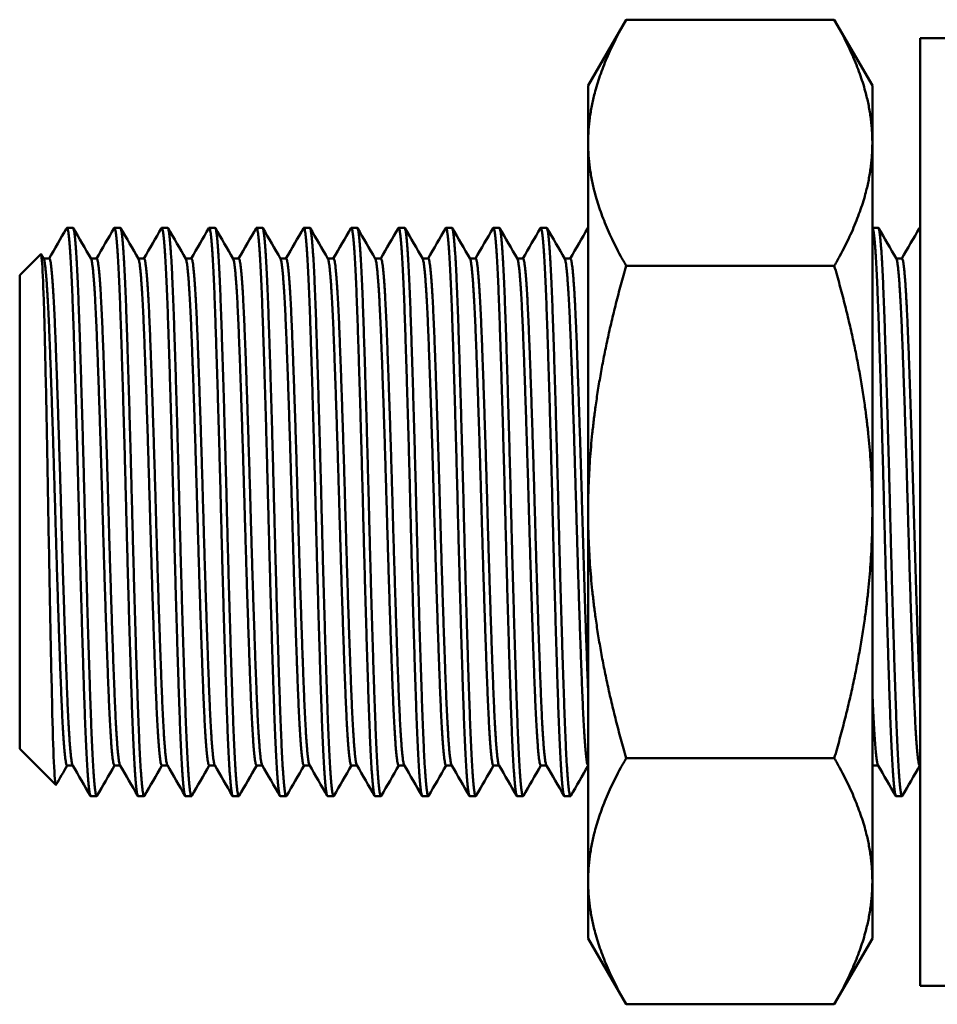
# Model space of a CAD drawing. Header units: inches. Extents: x 0 to 136, y 2 to 86.
# Tile 21 of 27: x 90.96 to 92.18, y 35.98 to 37.28. Entities that reach past the tile are written whole.
import ezdxf

# ---------------------------------------------------------------- set-up
doc = ezdxf.new("R2010")
doc.units = ezdxf.units.IN
doc.header["$LTSCALE"] = 4
doc.header["$MEASUREMENT"] = 0
doc.layers.add('Visible (ANSI)', color=7, linetype='Continuous', lineweight=50)

msp = doc.modelspace()

# ---------------------------------------------------------------- linework, layer by layer
at = {"layer": 'Visible (ANSI)'}
for p, q in [((91.7148, 37.1939), (91.765, 37.2809)), ((91.765, 37.2809), (92.0396, 37.2809)), ((92.0898, 37.1939), (92.0396, 37.2809)), ((92.1528, 36.0064), (92.1528, 37.2564)), ((92.1528, 37.2564), (92.2028, 37.2564)), ((91.7148, 37.1185), (91.7148, 37.1939)), ((92.0898, 37.1185), (92.0898, 37.1939)), ((91.7148, 37.1185), (91.7148, 36.6314)), ((92.0898, 36.6314), (92.0898, 37.1185)), ((91.0351, 37.0064), (91.0273, 37.0064)), ((91.0976, 37.0064), (91.0898, 37.0064)), ((91.1601, 37.0064), (91.1523, 37.0064)), ((91.2226, 37.0064), (91.2148, 37.0064)), ((91.2851, 37.0064), (91.2773, 37.0064)), ((91.3476, 37.0064), (91.3398, 37.0064)), ((91.4101, 37.0064), (91.4023, 37.0064)), ((91.4726, 37.0064), (91.4648, 37.0064)), ((91.5351, 37.0064), (91.5273, 37.0064)), ((91.5976, 37.0064), (91.5898, 37.0064)), ((91.6601, 37.0064), (91.6523, 37.0064)), ((92.0976, 37.0064), (92.0898, 37.0064)), ((92.1528, 37.0064), (92.1523, 37.0064)), ((90.9648, 36.9439), (90.9926, 36.9717)), ((90.9929, 36.9716), (90.9965, 36.9654)), ((90.9963, 36.9658), (91.0039, 36.9658)), ((91.0588, 36.9658), (91.0664, 36.9658)), ((91.1213, 36.9658), (91.1289, 36.9658)), ((91.1838, 36.9658), (91.1914, 36.9658)), ((91.2463, 36.9658), (91.2539, 36.9658)), ((91.3088, 36.9658), (91.3164, 36.9658)), ((91.3713, 36.9658), (91.3789, 36.9658)), ((91.4338, 36.9658), (91.4414, 36.9658)), ((91.4963, 36.9658), (91.5039, 36.9658)), ((91.5588, 36.9658), (91.5664, 36.9658)), ((91.6213, 36.9658), (91.6289, 36.9658)), ((91.6838, 36.9658), (91.6914, 36.9658)), ((92.1213, 36.9658), (92.1289, 36.9658)), ((91.765, 36.9562), (92.0396, 36.9562)), ((90.9648, 36.3189), (90.9648, 36.9439)), ((91.7148, 36.1443), (91.7148, 36.6314)), ((92.0898, 36.1443), (92.0898, 36.6314)), ((90.9648, 36.3189), (91.0124, 36.2713)), ((91.0273, 36.297), (91.0349, 36.297)), ((91.0898, 36.297), (91.0974, 36.297)), ((91.1523, 36.297), (91.1599, 36.297)), ((91.2148, 36.297), (91.2224, 36.297)), ((91.2773, 36.297), (91.2849, 36.297)), ((91.3398, 36.297), (91.3474, 36.297)), ((91.4023, 36.297), (91.4099, 36.297)), ((91.4648, 36.297), (91.4724, 36.297)), ((91.5273, 36.297), (91.5349, 36.297)), ((91.5898, 36.297), (91.5974, 36.297)), ((91.6523, 36.297), (91.6599, 36.297)), ((91.765, 36.3066), (92.0396, 36.3066)), ((92.09, 36.297), (92.0898, 36.2966)), ((92.0898, 36.297), (92.0974, 36.297)), ((92.1523, 36.297), (92.1528, 36.297)), ((91.0664, 36.2564), (91.0586, 36.2564)), ((91.1289, 36.2564), (91.1211, 36.2564)), ((91.1914, 36.2564), (91.1836, 36.2564)), ((91.2539, 36.2564), (91.2461, 36.2564)), ((91.3164, 36.2564), (91.3086, 36.2564)), ((91.3789, 36.2564), (91.3711, 36.2564)), ((91.4414, 36.2564), (91.4336, 36.2564)), ((91.5039, 36.2564), (91.4961, 36.2564)), ((91.5664, 36.2564), (91.5586, 36.2564)), ((91.6289, 36.2564), (91.6211, 36.2564)), ((91.6914, 36.2564), (91.6836, 36.2564)), ((92.1289, 36.2564), (92.1211, 36.2564)), ((91.7148, 36.0689), (91.7148, 36.1443)), ((92.0898, 36.0689), (92.0898, 36.1443)), ((91.7148, 36.0689), (91.765, 35.9819)), ((92.0898, 36.0689), (92.0396, 35.9819)), ((92.1528, 36.0064), (92.2028, 36.0064)), ((91.765, 35.9819), (92.0396, 35.9819))]:
    msp.add_line(p, q, dxfattribs=at)
for points, weights in [([(91.7148, 37.1185), (91.7148, 37.1939), (91.765, 37.2809)], [1.63796447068, 1.63796447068, 1.52036391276]), ([(92.0898, 37.1185), (92.0898, 37.1939), (92.0396, 37.2809)], [1.63796447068, 1.63796447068, 1.52036391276]), ([(91.765, 36.9562), (91.7148, 37.0432), (91.7148, 37.1185)], [1.52036391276, 1.63796447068, 1.63796447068]), ([(92.0396, 36.9562), (92.0898, 37.0432), (92.0898, 37.1185)], [1.52036391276, 1.63796447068, 1.63796447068]), ([(91.7144, 37.006), (91.7146, 37.0064), (91.7148, 37.0064)], [0.991733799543, 0.995614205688, 1]), ([(91.7148, 36.6314), (91.7148, 36.7821), (91.765, 36.9562)], [1.63796447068, 1.63796447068, 1.52036391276]), ([(92.0898, 36.6314), (92.0898, 36.7821), (92.0396, 36.9562)], [1.63796447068, 1.63796447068, 1.52036391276]), ([(91.765, 36.3066), (91.7148, 36.4807), (91.7148, 36.6314)], [1.52036391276, 1.63796447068, 1.63796447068]), ([(92.0396, 36.3066), (92.0898, 36.4807), (92.0898, 36.6314)], [1.52036391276, 1.63796447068, 1.63796447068]), ([(92.0898, 36.3949), (92.0934, 36.3038), (92.0971, 36.2974)], [1, 0.928804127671, 0.990788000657]), ([(91.765, 36.3066), (91.7148, 36.2196), (91.7148, 36.1443)], [1.52036391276, 1.63796447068, 1.63796447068]), ([(92.0898, 36.1443), (92.0898, 36.2196), (92.0396, 36.3066)], [1.63796447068, 1.63796447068, 1.52036391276]), ([(91.7148, 36.1443), (91.7148, 36.0689), (91.765, 35.9819)], [1.63796447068, 1.63796447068, 1.52036391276]), ([(92.0396, 35.9819), (92.0898, 36.0689), (92.0898, 36.1443)], [1.52036391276, 1.63796447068, 1.63796447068])]:
    msp.add_rational_spline(points, weights, degree=2, dxfattribs=at)
for points in [[(91.0036, 36.9658), (91.0112, 36.9789), (91.0187, 36.992), (91.0263, 37.005)], [(91.0263, 37.005), (91.0267, 37.0057), (91.027, 37.0061), (91.0273, 37.0064)], [(91.0355, 37.006), (91.0434, 36.9925), (91.0512, 36.9789), (91.059, 36.9654)], [(91.0661, 36.9658), (91.0739, 36.9792), (91.0816, 36.9926), (91.0894, 37.006)], [(91.098, 37.006), (91.1059, 36.9925), (91.1137, 36.9789), (91.1215, 36.9654)], [(91.1286, 36.9658), (91.1364, 36.9792), (91.1441, 36.9926), (91.1519, 37.006)], [(91.1605, 37.006), (91.1684, 36.9925), (91.1762, 36.9789), (91.184, 36.9654)], [(91.1911, 36.9658), (91.1989, 36.9792), (91.2066, 36.9926), (91.2144, 37.006)], [(91.223, 37.006), (91.2309, 36.9925), (91.2387, 36.9789), (91.2465, 36.9654)], [(91.2536, 36.9658), (91.2614, 36.9792), (91.2691, 36.9926), (91.2769, 37.006)], [(91.2855, 37.006), (91.2934, 36.9925), (91.3012, 36.9789), (91.309, 36.9654)], [(91.3161, 36.9658), (91.3239, 36.9792), (91.3316, 36.9926), (91.3394, 37.006)], [(91.348, 37.006), (91.3559, 36.9925), (91.3637, 36.9789), (91.3715, 36.9654)], [(91.3786, 36.9658), (91.3864, 36.9792), (91.3941, 36.9926), (91.4019, 37.006)], [(91.4105, 37.006), (91.4184, 36.9925), (91.4262, 36.9789), (91.434, 36.9654)], [(91.4411, 36.9658), (91.4489, 36.9792), (91.4566, 36.9926), (91.4644, 37.006)], [(91.473, 37.006), (91.4809, 36.9925), (91.4887, 36.9789), (91.4965, 36.9654)], [(91.5036, 36.9658), (91.5114, 36.9792), (91.5191, 36.9926), (91.5269, 37.006)], [(91.5355, 37.006), (91.5434, 36.9925), (91.5512, 36.9789), (91.559, 36.9654)], [(91.5661, 36.9658), (91.5739, 36.9792), (91.5816, 36.9926), (91.5894, 37.006)], [(91.598, 37.006), (91.6059, 36.9925), (91.6137, 36.9789), (91.6215, 36.9654)], [(91.6286, 36.9658), (91.6364, 36.9792), (91.6441, 36.9926), (91.6519, 37.006)], [(91.6605, 37.006), (91.6684, 36.9925), (91.6762, 36.9789), (91.684, 36.9654)], [(91.6911, 36.9658), (91.6989, 36.9792), (91.7066, 36.9926), (91.7144, 37.006)], [(92.098, 37.006), (92.1059, 36.9925), (92.1137, 36.9789), (92.1215, 36.9654)], [(92.1286, 36.9658), (92.1364, 36.9792), (92.1441, 36.9926), (92.1519, 37.006)], [(91.0275, 36.297), (91.0226, 36.2884), (91.0177, 36.2799), (91.0127, 36.2714)], [(91.0581, 36.2568), (91.0503, 36.2703), (91.0425, 36.2839), (91.0346, 36.2974)], [(91.09, 36.297), (91.0823, 36.2836), (91.0745, 36.2702), (91.0668, 36.2568)], [(91.1206, 36.2568), (91.1128, 36.2703), (91.105, 36.2839), (91.0971, 36.2974)], [(91.1525, 36.297), (91.1448, 36.2836), (91.137, 36.2702), (91.1293, 36.2568)], [(91.1831, 36.2568), (91.1753, 36.2703), (91.1675, 36.2839), (91.1596, 36.2974)], [(91.215, 36.297), (91.2073, 36.2836), (91.1995, 36.2702), (91.1918, 36.2568)], [(91.2456, 36.2568), (91.2378, 36.2703), (91.23, 36.2839), (91.2221, 36.2974)], [(91.2775, 36.297), (91.2698, 36.2836), (91.262, 36.2702), (91.2543, 36.2568)], [(91.3081, 36.2568), (91.3003, 36.2703), (91.2925, 36.2839), (91.2846, 36.2974)], [(91.34, 36.297), (91.3323, 36.2836), (91.3245, 36.2702), (91.3168, 36.2568)], [(91.3706, 36.2568), (91.3628, 36.2703), (91.355, 36.2839), (91.3471, 36.2974)], [(91.4025, 36.297), (91.3948, 36.2836), (91.387, 36.2702), (91.3793, 36.2568)], [(91.4331, 36.2568), (91.4253, 36.2703), (91.4175, 36.2839), (91.4096, 36.2974)], [(91.465, 36.297), (91.4573, 36.2836), (91.4495, 36.2702), (91.4418, 36.2568)], [(91.4956, 36.2568), (91.4878, 36.2703), (91.48, 36.2839), (91.4721, 36.2974)], [(91.5275, 36.297), (91.5198, 36.2836), (91.512, 36.2702), (91.5043, 36.2568)], [(91.5581, 36.2568), (91.5503, 36.2703), (91.5425, 36.2839), (91.5346, 36.2974)], [(91.59, 36.297), (91.5823, 36.2836), (91.5745, 36.2702), (91.5668, 36.2568)], [(91.6206, 36.2568), (91.6128, 36.2703), (91.605, 36.2839), (91.5971, 36.2974)], [(91.6525, 36.297), (91.6448, 36.2836), (91.637, 36.2702), (91.6293, 36.2568)], [(91.6831, 36.2568), (91.6753, 36.2703), (91.6675, 36.2839), (91.6596, 36.2974)], [(91.7148, 36.2966), (91.7071, 36.2833), (91.6995, 36.27), (91.6918, 36.2568)], [(92.1206, 36.2568), (92.1128, 36.2703), (92.105, 36.2839), (92.0971, 36.2974)], [(92.1525, 36.297), (92.1448, 36.2836), (92.137, 36.2702), (92.1293, 36.2568)]]:
    msp.add_open_spline(points, degree=3, dxfattribs=at)
for points, weights, knots in [([(91.0273, 37.0064), (91.0312, 37.0064), (91.0351, 36.8966), (91.039, 36.7867), (91.0429, 36.6314), (91.0468, 36.4761), (91.0507, 36.3662), (91.0546, 36.2564), (91.0586, 36.2564)], [1, 0.923879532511, 1, 0.923879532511, 1, 0.923879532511, 1, 0.923879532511, 1], [0.04, 0.04, 0.04, 0.045, 0.045, 0.05, 0.05, 0.055, 0.055, 0.06, 0.06, 0.06]), ([(91.0351, 37.0064), (91.039, 37.0064), (91.0429, 36.8966), (91.0468, 36.7867), (91.0507, 36.6314), (91.0546, 36.4761), (91.0586, 36.3662), (91.0625, 36.2564), (91.0664, 36.2564), (91.0666, 36.2564), (91.0668, 36.2568)], [1, 0.923879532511, 1, 0.923879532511, 1, 0.923879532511, 1, 0.923879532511, 1, 0.995614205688, 0.991733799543], [0.08, 0.08, 0.08, 0.085, 0.085, 0.09, 0.09, 0.095, 0.095, 0.1, 0.1, 0.10028808, 0.10028808, 0.10028808]), ([(91.0894, 37.006), (91.0896, 37.0064), (91.0898, 37.0064), (91.0937, 37.0064), (91.0976, 36.8966), (91.1015, 36.7867), (91.1054, 36.6314), (91.1093, 36.4761), (91.1132, 36.3662), (91.1171, 36.2564), (91.1211, 36.2564)], [0.991733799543, 0.995614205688, 1, 0.923879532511, 1, 0.923879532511, 1, 0.923879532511, 1, 0.923879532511, 1], [0.07971192, 0.07971192, 0.07971192, 0.08, 0.08, 0.085, 0.085, 0.09, 0.09, 0.095, 0.095, 0.1, 0.1, 0.1]), ([(91.0976, 37.0064), (91.1015, 37.0064), (91.1054, 36.8966), (91.1093, 36.7867), (91.1132, 36.6314), (91.1171, 36.4761), (91.1211, 36.3662), (91.125, 36.2564), (91.1289, 36.2564), (91.1291, 36.2564), (91.1293, 36.2568)], [1, 0.923879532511, 1, 0.923879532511, 1, 0.923879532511, 1, 0.923879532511, 1, 0.995614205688, 0.991733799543], [0.12, 0.12, 0.12, 0.125, 0.125, 0.13, 0.13, 0.135, 0.135, 0.14, 0.14, 0.14028808, 0.14028808, 0.14028808]), ([(91.1519, 37.006), (91.1521, 37.0064), (91.1523, 37.0064), (91.1562, 37.0064), (91.1601, 36.8966), (91.164, 36.7867), (91.1679, 36.6314), (91.1718, 36.4761), (91.1757, 36.3662), (91.1796, 36.2564), (91.1836, 36.2564)], [0.991733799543, 0.995614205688, 1, 0.923879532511, 1, 0.923879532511, 1, 0.923879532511, 1, 0.923879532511, 1], [0.11971192, 0.11971192, 0.11971192, 0.12, 0.12, 0.125, 0.125, 0.13, 0.13, 0.135, 0.135, 0.14, 0.14, 0.14]), ([(91.1601, 37.0064), (91.164, 37.0064), (91.1679, 36.8966), (91.1718, 36.7867), (91.1757, 36.6314), (91.1796, 36.4761), (91.1836, 36.3662), (91.1875, 36.2564), (91.1914, 36.2564), (91.1916, 36.2564), (91.1918, 36.2568)], [1, 0.923879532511, 1, 0.923879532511, 1, 0.923879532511, 1, 0.923879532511, 1, 0.995614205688, 0.991733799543], [0.16, 0.16, 0.16, 0.165, 0.165, 0.17, 0.17, 0.175, 0.175, 0.18, 0.18, 0.18028808, 0.18028808, 0.18028808]), ([(91.2144, 37.006), (91.2146, 37.0064), (91.2148, 37.0064), (91.2187, 37.0064), (91.2226, 36.8966), (91.2265, 36.7867), (91.2304, 36.6314), (91.2343, 36.4761), (91.2382, 36.3662), (91.2421, 36.2564), (91.2461, 36.2564)], [0.991733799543, 0.995614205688, 1, 0.923879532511, 1, 0.923879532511, 1, 0.923879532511, 1, 0.923879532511, 1], [0.15971192, 0.15971192, 0.15971192, 0.16, 0.16, 0.165, 0.165, 0.17, 0.17, 0.175, 0.175, 0.18, 0.18, 0.18]), ([(91.2226, 37.0064), (91.2265, 37.0064), (91.2304, 36.8966), (91.2343, 36.7867), (91.2382, 36.6314), (91.2421, 36.4761), (91.2461, 36.3662), (91.25, 36.2564), (91.2539, 36.2564), (91.2541, 36.2564), (91.2543, 36.2568)], [1, 0.923879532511, 1, 0.923879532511, 1, 0.923879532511, 1, 0.923879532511, 1, 0.995614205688, 0.991733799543], [0.2, 0.2, 0.2, 0.205, 0.205, 0.21, 0.21, 0.215, 0.215, 0.22, 0.22, 0.22028808, 0.22028808, 0.22028808]), ([(91.2769, 37.006), (91.2771, 37.0064), (91.2773, 37.0064), (91.2812, 37.0064), (91.2851, 36.8966), (91.289, 36.7867), (91.2929, 36.6314), (91.2968, 36.4761), (91.3007, 36.3662), (91.3046, 36.2564), (91.3086, 36.2564)], [0.991733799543, 0.995614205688, 1, 0.923879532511, 1, 0.923879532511, 1, 0.923879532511, 1, 0.923879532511, 1], [0.19971192, 0.19971192, 0.19971192, 0.2, 0.2, 0.205, 0.205, 0.21, 0.21, 0.215, 0.215, 0.22, 0.22, 0.22]), ([(91.2851, 37.0064), (91.289, 37.0064), (91.2929, 36.8966), (91.2968, 36.7867), (91.3007, 36.6314), (91.3046, 36.4761), (91.3086, 36.3662), (91.3125, 36.2564), (91.3164, 36.2564), (91.3166, 36.2564), (91.3168, 36.2568)], [1, 0.923879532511, 1, 0.923879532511, 1, 0.923879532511, 1, 0.923879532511, 1, 0.995614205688, 0.991733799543], [0.24, 0.24, 0.24, 0.245, 0.245, 0.25, 0.25, 0.255, 0.255, 0.26, 0.26, 0.26028808, 0.26028808, 0.26028808]), ([(91.3394, 37.006), (91.3396, 37.0064), (91.3398, 37.0064), (91.3437, 37.0064), (91.3476, 36.8966), (91.3515, 36.7867), (91.3554, 36.6314), (91.3593, 36.4761), (91.3632, 36.3662), (91.3671, 36.2564), (91.3711, 36.2564)], [0.991733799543, 0.995614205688, 1, 0.923879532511, 1, 0.923879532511, 1, 0.923879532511, 1, 0.923879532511, 1], [0.23971192, 0.23971192, 0.23971192, 0.24, 0.24, 0.245, 0.245, 0.25, 0.25, 0.255, 0.255, 0.26, 0.26, 0.26]), ([(91.3476, 37.0064), (91.3515, 37.0064), (91.3554, 36.8966), (91.3593, 36.7867), (91.3632, 36.6314), (91.3671, 36.4761), (91.3711, 36.3662), (91.375, 36.2564), (91.3789, 36.2564), (91.3791, 36.2564), (91.3793, 36.2568)], [1, 0.923879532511, 1, 0.923879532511, 1, 0.923879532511, 1, 0.923879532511, 1, 0.995614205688, 0.991733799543], [0.28, 0.28, 0.28, 0.285, 0.285, 0.29, 0.29, 0.295, 0.295, 0.3, 0.3, 0.30028808, 0.30028808, 0.30028808]), ([(91.4019, 37.006), (91.4021, 37.0064), (91.4023, 37.0064), (91.4062, 37.0064), (91.4101, 36.8966), (91.414, 36.7867), (91.4179, 36.6314), (91.4218, 36.4761), (91.4257, 36.3662), (91.4296, 36.2564), (91.4336, 36.2564)], [0.991733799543, 0.995614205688, 1, 0.923879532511, 1, 0.923879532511, 1, 0.923879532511, 1, 0.923879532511, 1], [0.27971192, 0.27971192, 0.27971192, 0.28, 0.28, 0.285, 0.285, 0.29, 0.29, 0.295, 0.295, 0.3, 0.3, 0.3]), ([(91.4101, 37.0064), (91.414, 37.0064), (91.4179, 36.8966), (91.4218, 36.7867), (91.4257, 36.6314), (91.4296, 36.4761), (91.4336, 36.3662), (91.4375, 36.2564), (91.4414, 36.2564), (91.4416, 36.2564), (91.4418, 36.2568)], [1, 0.923879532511, 1, 0.923879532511, 1, 0.923879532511, 1, 0.923879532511, 1, 0.995614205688, 0.991733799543], [0.32, 0.32, 0.32, 0.325, 0.325, 0.33, 0.33, 0.335, 0.335, 0.34, 0.34, 0.34028808, 0.34028808, 0.34028808]), ([(91.4644, 37.006), (91.4646, 37.0064), (91.4648, 37.0064), (91.4687, 37.0064), (91.4726, 36.8966), (91.4765, 36.7867), (91.4804, 36.6314), (91.4843, 36.4761), (91.4882, 36.3662), (91.4921, 36.2564), (91.4961, 36.2564)], [0.991733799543, 0.995614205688, 1, 0.923879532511, 1, 0.923879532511, 1, 0.923879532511, 1, 0.923879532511, 1], [0.31971192, 0.31971192, 0.31971192, 0.32, 0.32, 0.325, 0.325, 0.33, 0.33, 0.335, 0.335, 0.34, 0.34, 0.34]), ([(91.4726, 37.0064), (91.4765, 37.0064), (91.4804, 36.8966), (91.4843, 36.7867), (91.4882, 36.6314), (91.4921, 36.4761), (91.4961, 36.3662), (91.5, 36.2564), (91.5039, 36.2564), (91.5041, 36.2564), (91.5043, 36.2568)], [1, 0.923879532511, 1, 0.923879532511, 1, 0.923879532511, 1, 0.923879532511, 1, 0.995614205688, 0.991733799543], [0.36, 0.36, 0.36, 0.365, 0.365, 0.37, 0.37, 0.375, 0.375, 0.38, 0.38, 0.38028808, 0.38028808, 0.38028808]), ([(91.5269, 37.006), (91.5271, 37.0064), (91.5273, 37.0064), (91.5312, 37.0064), (91.5351, 36.8966), (91.539, 36.7867), (91.5429, 36.6314), (91.5468, 36.4761), (91.5507, 36.3662), (91.5546, 36.2564), (91.5586, 36.2564)], [0.991733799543, 0.995614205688, 1, 0.923879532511, 1, 0.923879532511, 1, 0.923879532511, 1, 0.923879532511, 1], [0.35971192, 0.35971192, 0.35971192, 0.36, 0.36, 0.365, 0.365, 0.37, 0.37, 0.375, 0.375, 0.38, 0.38, 0.38]), ([(91.5351, 37.0064), (91.539, 37.0064), (91.5429, 36.8966), (91.5468, 36.7867), (91.5507, 36.6314), (91.5546, 36.4761), (91.5586, 36.3662), (91.5625, 36.2564), (91.5664, 36.2564), (91.5666, 36.2564), (91.5668, 36.2568)], [1, 0.923879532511, 1, 0.923879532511, 1, 0.923879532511, 1, 0.923879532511, 1, 0.995614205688, 0.991733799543], [0.4, 0.4, 0.4, 0.405, 0.405, 0.41, 0.41, 0.415, 0.415, 0.42, 0.42, 0.42028808, 0.42028808, 0.42028808]), ([(91.5894, 37.006), (91.5896, 37.0064), (91.5898, 37.0064), (91.5937, 37.0064), (91.5976, 36.8966), (91.6015, 36.7867), (91.6054, 36.6314), (91.6093, 36.4761), (91.6132, 36.3662), (91.6171, 36.2564), (91.6211, 36.2564)], [0.991733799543, 0.995614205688, 1, 0.923879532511, 1, 0.923879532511, 1, 0.923879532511, 1, 0.923879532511, 1], [0.39971192, 0.39971192, 0.39971192, 0.4, 0.4, 0.405, 0.405, 0.41, 0.41, 0.415, 0.415, 0.42, 0.42, 0.42]), ([(91.5976, 37.0064), (91.6015, 37.0064), (91.6054, 36.8966), (91.6093, 36.7867), (91.6132, 36.6314), (91.6171, 36.4761), (91.6211, 36.3662), (91.625, 36.2564), (91.6289, 36.2564), (91.6291, 36.2564), (91.6293, 36.2568)], [1, 0.923879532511, 1, 0.923879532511, 1, 0.923879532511, 1, 0.923879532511, 1, 0.995614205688, 0.991733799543], [0.44, 0.44, 0.44, 0.445, 0.445, 0.45, 0.45, 0.455, 0.455, 0.46, 0.46, 0.46028808, 0.46028808, 0.46028808]), ([(91.6519, 37.006), (91.6521, 37.0064), (91.6523, 37.0064), (91.6562, 37.0064), (91.6601, 36.8966), (91.664, 36.7867), (91.6679, 36.6314), (91.6718, 36.4761), (91.6757, 36.3662), (91.6796, 36.2564), (91.6836, 36.2564)], [0.991733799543, 0.995614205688, 1, 0.923879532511, 1, 0.923879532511, 1, 0.923879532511, 1, 0.923879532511, 1], [0.43971192, 0.43971192, 0.43971192, 0.44, 0.44, 0.445, 0.445, 0.45, 0.45, 0.455, 0.455, 0.46, 0.46, 0.46]), ([(91.6601, 37.0064), (91.664, 37.0064), (91.6679, 36.8966), (91.6718, 36.7867), (91.6757, 36.6314), (91.6796, 36.4761), (91.6836, 36.3662), (91.6875, 36.2564), (91.6914, 36.2564), (91.6916, 36.2564), (91.6918, 36.2568)], [1, 0.923879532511, 1, 0.923879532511, 1, 0.923879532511, 1, 0.923879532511, 1, 0.995614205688, 0.991733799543], [0.48, 0.48, 0.48, 0.485, 0.485, 0.49, 0.49, 0.495, 0.495, 0.5, 0.5, 0.50028808, 0.50028808, 0.50028808]), ([(92.0898, 37.0064), (92.0937, 37.0064), (92.0976, 36.8966), (92.1015, 36.7867), (92.1054, 36.6314), (92.1093, 36.4761), (92.1132, 36.3662), (92.1171, 36.2564), (92.1211, 36.2564)], [1, 0.923879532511, 1, 0.923879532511, 1, 0.923879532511, 1, 0.923879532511, 1], [0.72, 0.72, 0.72, 0.725, 0.725, 0.73, 0.73, 0.735, 0.735, 0.74, 0.74, 0.74]), ([(92.0976, 37.0064), (92.1015, 37.0064), (92.1054, 36.8966), (92.1093, 36.7867), (92.1132, 36.6314), (92.1171, 36.4761), (92.1211, 36.3662), (92.125, 36.2564), (92.1289, 36.2564), (92.1291, 36.2564), (92.1293, 36.2568)], [1, 0.923879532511, 1, 0.923879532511, 1, 0.923879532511, 1, 0.923879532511, 1, 0.995614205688, 0.991733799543], [0.76, 0.76, 0.76, 0.765, 0.765, 0.77, 0.77, 0.775, 0.775, 0.78, 0.78, 0.78028808, 0.78028808, 0.78028808]), ([(92.1519, 37.006), (92.1521, 37.0064), (92.1523, 37.0064), (92.1526, 37.0064), (92.1528, 37.0059)], [0.991733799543, 0.995614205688, 1, 0.994807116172, 0.990322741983], [0.7597119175, 0.7597119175, 0.7597119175, 0.76, 0.76, 0.7603410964, 0.7603410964, 0.7603410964]), ([(90.9965, 36.9654), (91.0002, 36.959), (91.0039, 36.8679), (91.0078, 36.7699), (91.0117, 36.6314), (91.0156, 36.4929), (91.0195, 36.3949), (91.0234, 36.297), (91.0273, 36.297)], [0.990788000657, 0.928804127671, 1, 0.923879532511, 1, 0.923879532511, 1, 0.923879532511, 1], [0.04032347, 0.04032347, 0.04032347, 0.045, 0.045, 0.05, 0.05, 0.055, 0.055, 0.06, 0.06, 0.06]), ([(91.0039, 36.9658), (91.0078, 36.9658), (91.0117, 36.8679), (91.0156, 36.7699), (91.0195, 36.6314), (91.0234, 36.4929), (91.0273, 36.3949), (91.0309, 36.3038), (91.0346, 36.2974)], [1, 0.923879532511, 1, 0.923879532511, 1, 0.923879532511, 1, 0.928804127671, 0.990788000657], [0.04, 0.04, 0.04, 0.045, 0.045, 0.05, 0.05, 0.055, 0.055, 0.05967653, 0.05967653, 0.05967653]), ([(91.059, 36.9654), (91.0627, 36.959), (91.0664, 36.8679), (91.0703, 36.7699), (91.0742, 36.6314), (91.0781, 36.4929), (91.082, 36.3949), (91.0859, 36.297), (91.0898, 36.297)], [0.990788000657, 0.928804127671, 1, 0.923879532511, 1, 0.923879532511, 1, 0.923879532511, 1], [0.08032347, 0.08032347, 0.08032347, 0.085, 0.085, 0.09, 0.09, 0.095, 0.095, 0.1, 0.1, 0.1]), ([(91.0664, 36.9658), (91.0703, 36.9658), (91.0742, 36.8679), (91.0781, 36.7699), (91.082, 36.6314), (91.0859, 36.4929), (91.0898, 36.3949), (91.0934, 36.3038), (91.0971, 36.2974)], [1, 0.923879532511, 1, 0.923879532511, 1, 0.923879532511, 1, 0.928804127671, 0.990788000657], [0.08, 0.08, 0.08, 0.085, 0.085, 0.09, 0.09, 0.095, 0.095, 0.09967653, 0.09967653, 0.09967653]), ([(91.1215, 36.9654), (91.1252, 36.959), (91.1289, 36.8679), (91.1328, 36.7699), (91.1367, 36.6314), (91.1406, 36.4929), (91.1445, 36.3949), (91.1484, 36.297), (91.1523, 36.297)], [0.990788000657, 0.928804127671, 1, 0.923879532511, 1, 0.923879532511, 1, 0.923879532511, 1], [0.12032347, 0.12032347, 0.12032347, 0.125, 0.125, 0.13, 0.13, 0.135, 0.135, 0.14, 0.14, 0.14]), ([(91.1289, 36.9658), (91.1328, 36.9658), (91.1367, 36.8679), (91.1406, 36.7699), (91.1445, 36.6314), (91.1484, 36.4929), (91.1523, 36.3949), (91.1559, 36.3038), (91.1596, 36.2974)], [1, 0.923879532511, 1, 0.923879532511, 1, 0.923879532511, 1, 0.928804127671, 0.990788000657], [0.12, 0.12, 0.12, 0.125, 0.125, 0.13, 0.13, 0.135, 0.135, 0.13967653, 0.13967653, 0.13967653]), ([(91.184, 36.9654), (91.1877, 36.959), (91.1914, 36.8679), (91.1953, 36.7699), (91.1992, 36.6314), (91.2031, 36.4929), (91.207, 36.3949), (91.2109, 36.297), (91.2148, 36.297)], [0.990788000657, 0.928804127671, 1, 0.923879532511, 1, 0.923879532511, 1, 0.923879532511, 1], [0.16032347, 0.16032347, 0.16032347, 0.165, 0.165, 0.17, 0.17, 0.175, 0.175, 0.18, 0.18, 0.18]), ([(91.1914, 36.9658), (91.1953, 36.9658), (91.1992, 36.8679), (91.2031, 36.7699), (91.207, 36.6314), (91.2109, 36.4929), (91.2148, 36.3949), (91.2184, 36.3038), (91.2221, 36.2974)], [1, 0.923879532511, 1, 0.923879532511, 1, 0.923879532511, 1, 0.928804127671, 0.990788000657], [0.16, 0.16, 0.16, 0.165, 0.165, 0.17, 0.17, 0.175, 0.175, 0.17967653, 0.17967653, 0.17967653]), ([(91.2465, 36.9654), (91.2502, 36.959), (91.2539, 36.8679), (91.2578, 36.7699), (91.2617, 36.6314), (91.2656, 36.4929), (91.2695, 36.3949), (91.2734, 36.297), (91.2773, 36.297)], [0.990788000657, 0.928804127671, 1, 0.923879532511, 1, 0.923879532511, 1, 0.923879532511, 1], [0.20032347, 0.20032347, 0.20032347, 0.205, 0.205, 0.21, 0.21, 0.215, 0.215, 0.22, 0.22, 0.22]), ([(91.2539, 36.9658), (91.2578, 36.9658), (91.2617, 36.8679), (91.2656, 36.7699), (91.2695, 36.6314), (91.2734, 36.4929), (91.2773, 36.3949), (91.2809, 36.3038), (91.2846, 36.2974)], [1, 0.923879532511, 1, 0.923879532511, 1, 0.923879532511, 1, 0.928804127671, 0.990788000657], [0.2, 0.2, 0.2, 0.205, 0.205, 0.21, 0.21, 0.215, 0.215, 0.21967653, 0.21967653, 0.21967653]), ([(91.309, 36.9654), (91.3127, 36.959), (91.3164, 36.8679), (91.3203, 36.7699), (91.3242, 36.6314), (91.3281, 36.4929), (91.332, 36.3949), (91.3359, 36.297), (91.3398, 36.297)], [0.990788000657, 0.928804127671, 1, 0.923879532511, 1, 0.923879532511, 1, 0.923879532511, 1], [0.24032347, 0.24032347, 0.24032347, 0.245, 0.245, 0.25, 0.25, 0.255, 0.255, 0.26, 0.26, 0.26]), ([(91.3164, 36.9658), (91.3203, 36.9658), (91.3242, 36.8679), (91.3281, 36.7699), (91.332, 36.6314), (91.3359, 36.4929), (91.3398, 36.3949), (91.3434, 36.3038), (91.3471, 36.2974)], [1, 0.923879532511, 1, 0.923879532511, 1, 0.923879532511, 1, 0.928804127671, 0.990788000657], [0.24, 0.24, 0.24, 0.245, 0.245, 0.25, 0.25, 0.255, 0.255, 0.25967653, 0.25967653, 0.25967653]), ([(91.3715, 36.9654), (91.3752, 36.959), (91.3789, 36.8679), (91.3828, 36.7699), (91.3867, 36.6314), (91.3906, 36.4929), (91.3945, 36.3949), (91.3984, 36.297), (91.4023, 36.297)], [0.990788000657, 0.928804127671, 1, 0.923879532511, 1, 0.923879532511, 1, 0.923879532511, 1], [0.28032347, 0.28032347, 0.28032347, 0.285, 0.285, 0.29, 0.29, 0.295, 0.295, 0.3, 0.3, 0.3]), ([(91.3789, 36.9658), (91.3828, 36.9658), (91.3867, 36.8679), (91.3906, 36.7699), (91.3945, 36.6314), (91.3984, 36.4929), (91.4023, 36.3949), (91.4059, 36.3038), (91.4096, 36.2974)], [1, 0.923879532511, 1, 0.923879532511, 1, 0.923879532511, 1, 0.928804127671, 0.990788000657], [0.28, 0.28, 0.28, 0.285, 0.285, 0.29, 0.29, 0.295, 0.295, 0.29967653, 0.29967653, 0.29967653]), ([(91.434, 36.9654), (91.4377, 36.959), (91.4414, 36.8679), (91.4453, 36.7699), (91.4492, 36.6314), (91.4531, 36.4929), (91.457, 36.3949), (91.4609, 36.297), (91.4648, 36.297)], [0.990788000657, 0.928804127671, 1, 0.923879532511, 1, 0.923879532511, 1, 0.923879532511, 1], [0.32032347, 0.32032347, 0.32032347, 0.325, 0.325, 0.33, 0.33, 0.335, 0.335, 0.34, 0.34, 0.34]), ([(91.4414, 36.9658), (91.4453, 36.9658), (91.4492, 36.8679), (91.4531, 36.7699), (91.457, 36.6314), (91.4609, 36.4929), (91.4648, 36.3949), (91.4684, 36.3038), (91.4721, 36.2974)], [1, 0.923879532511, 1, 0.923879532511, 1, 0.923879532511, 1, 0.928804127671, 0.990788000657], [0.32, 0.32, 0.32, 0.325, 0.325, 0.33, 0.33, 0.335, 0.335, 0.33967653, 0.33967653, 0.33967653]), ([(91.4965, 36.9654), (91.5002, 36.959), (91.5039, 36.8679), (91.5078, 36.7699), (91.5117, 36.6314), (91.5156, 36.4929), (91.5195, 36.3949), (91.5234, 36.297), (91.5273, 36.297)], [0.990788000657, 0.928804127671, 1, 0.923879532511, 1, 0.923879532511, 1, 0.923879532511, 1], [0.36032347, 0.36032347, 0.36032347, 0.365, 0.365, 0.37, 0.37, 0.375, 0.375, 0.38, 0.38, 0.38]), ([(91.5039, 36.9658), (91.5078, 36.9658), (91.5117, 36.8679), (91.5156, 36.7699), (91.5195, 36.6314), (91.5234, 36.4929), (91.5273, 36.3949), (91.5309, 36.3038), (91.5346, 36.2974)], [1, 0.923879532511, 1, 0.923879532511, 1, 0.923879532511, 1, 0.928804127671, 0.990788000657], [0.36, 0.36, 0.36, 0.365, 0.365, 0.37, 0.37, 0.375, 0.375, 0.37967653, 0.37967653, 0.37967653]), ([(91.559, 36.9654), (91.5627, 36.959), (91.5664, 36.8679), (91.5703, 36.7699), (91.5742, 36.6314), (91.5781, 36.4929), (91.582, 36.3949), (91.5859, 36.297), (91.5898, 36.297)], [0.990788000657, 0.928804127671, 1, 0.923879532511, 1, 0.923879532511, 1, 0.923879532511, 1], [0.40032347, 0.40032347, 0.40032347, 0.405, 0.405, 0.41, 0.41, 0.415, 0.415, 0.42, 0.42, 0.42]), ([(91.5664, 36.9658), (91.5703, 36.9658), (91.5742, 36.8679), (91.5781, 36.7699), (91.582, 36.6314), (91.5859, 36.4929), (91.5898, 36.3949), (91.5934, 36.3038), (91.5971, 36.2974)], [1, 0.923879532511, 1, 0.923879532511, 1, 0.923879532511, 1, 0.928804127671, 0.990788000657], [0.4, 0.4, 0.4, 0.405, 0.405, 0.41, 0.41, 0.415, 0.415, 0.41967653, 0.41967653, 0.41967653]), ([(91.6215, 36.9654), (91.6252, 36.959), (91.6289, 36.8679), (91.6328, 36.7699), (91.6367, 36.6314), (91.6406, 36.4929), (91.6445, 36.3949), (91.6484, 36.297), (91.6523, 36.297)], [0.990788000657, 0.928804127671, 1, 0.923879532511, 1, 0.923879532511, 1, 0.923879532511, 1], [0.44032347, 0.44032347, 0.44032347, 0.445, 0.445, 0.45, 0.45, 0.455, 0.455, 0.46, 0.46, 0.46]), ([(91.6289, 36.9658), (91.6328, 36.9658), (91.6367, 36.8679), (91.6406, 36.7699), (91.6445, 36.6314), (91.6484, 36.4929), (91.6523, 36.3949), (91.6559, 36.3038), (91.6596, 36.2974)], [1, 0.923879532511, 1, 0.923879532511, 1, 0.923879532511, 1, 0.928804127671, 0.990788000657], [0.44, 0.44, 0.44, 0.445, 0.445, 0.45, 0.45, 0.455, 0.455, 0.45967653, 0.45967653, 0.45967653]), ([(91.684, 36.9654), (91.6877, 36.959), (91.6914, 36.8679), (91.6953, 36.7699), (91.6992, 36.6314), (91.7031, 36.4929), (91.707, 36.3949), (91.7109, 36.297), (91.7148, 36.297)], [0.990788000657, 0.928804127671, 1, 0.923879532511, 1, 0.923879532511, 1, 0.923879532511, 1], [0.48032347, 0.48032347, 0.48032347, 0.485, 0.485, 0.49, 0.49, 0.495, 0.495, 0.5, 0.5, 0.5]), ([(91.6914, 36.9658), (91.6953, 36.9658), (91.6992, 36.8679), (91.7031, 36.7699), (91.707, 36.6314), (91.7109, 36.4929), (91.7148, 36.3949)], [1, 0.923879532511, 1, 0.923879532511, 1, 0.923879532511, 1], [0.48, 0.48, 0.48, 0.485, 0.485, 0.49, 0.49, 0.495, 0.495, 0.495]), ([(92.1215, 36.9654), (92.1252, 36.959), (92.1289, 36.8679), (92.1328, 36.7699), (92.1367, 36.6314), (92.1406, 36.4929), (92.1445, 36.3949), (92.1484, 36.297), (92.1523, 36.297)], [0.990788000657, 0.928804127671, 1, 0.923879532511, 1, 0.923879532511, 1, 0.923879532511, 1], [0.76032347, 0.76032347, 0.76032347, 0.765, 0.765, 0.77, 0.77, 0.775, 0.775, 0.78, 0.78, 0.78]), ([(92.1289, 36.9658), (92.1328, 36.9658), (92.1367, 36.8679), (92.1406, 36.7699), (92.1445, 36.6314), (92.1484, 36.4929), (92.1523, 36.3949), (92.1526, 36.3887), (92.1528, 36.3829)], [1, 0.923879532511, 1, 0.923879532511, 1, 0.923879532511, 1, 0.994807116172, 0.990322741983], [0.76, 0.76, 0.76, 0.765, 0.765, 0.77, 0.77, 0.775, 0.775, 0.7753411, 0.7753411, 0.7753411])]:
    msp.add_rational_spline(points, weights, degree=2, knots=knots, dxfattribs=at)
msp.add_open_spline([(91.0127, 36.2714), (91.0126, 36.2712), (91.0125, 36.2712), (91.0116, 36.2722), (91.0108, 36.2826), (91.0091, 36.3197), (91.0083, 36.3451), (91.0072, 36.3928), (91.0068, 36.4103), (91.0056, 36.4665), (91.0048, 36.5083), (91.0031, 36.5976), (91.0023, 36.6446), (91.0007, 36.7338), (90.9999, 36.7753), (90.9982, 36.8511), (90.9974, 36.8846), (90.9958, 36.9355), (90.995, 36.9533), (90.9936, 36.9693), (90.9931, 36.9722), (90.9926, 36.9717)], degree=3, knots=[-3.68089, -3.68089, -3.68089, -3.68089, -3.636043, -3.636043, -3.272475, -3.272475, -2.930796, -2.930796, -2.755734, -2.755734, -2.408039, -2.408039, -2.050315, -2.050315, -1.709562, -1.709562, -1.35835, -1.35835, -1.024453, -1.024453, -0.811214, -0.811214, -0.811214, -0.811214], dxfattribs=at)

doc.saveas('drawing.dxf')
